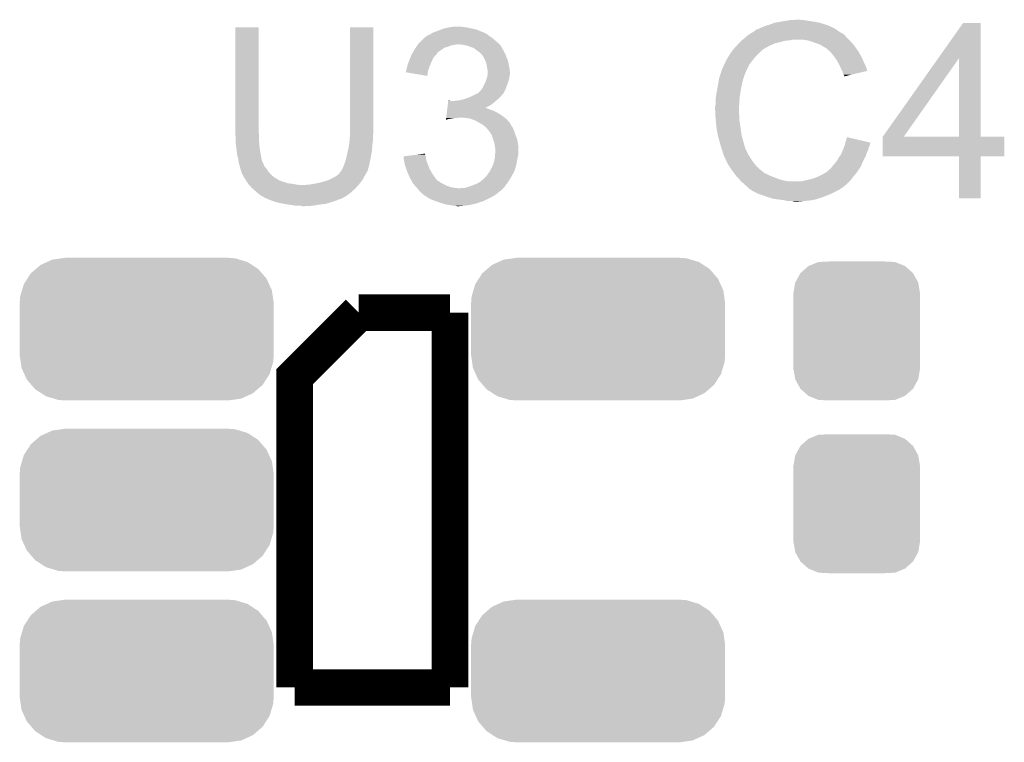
# Model space of a CAD drawing. Extents: x -1.3 to 24.2, y -3.9 to 39.2.
# Tile 8 of 37: x 9.5 to 14.9, y 6.2 to 10.2. Entities that reach past the tile are written whole.
import ezdxf

# ---------------------------------------------------------------- set-up
doc = ezdxf.new("R2010")
doc.units = 0
doc.layers.get('0').update_dxf_attribs({"linetype": 'CONTINUOUS'})
doc.layers.add('THERMO_10_CLICK_V101_GTO', color=14, linetype='CONTINUOUS')
doc.layers.add('THERMO_10_CLICK_V101_GTS', color=12, linetype='CONTINUOUS')

# ---------------------------------------------------------------- blocks, each defined once
blk = doc.blocks.new('CUSTOM_67')
for points in [[(-0.213724, 0.383108), (-0.20803, 0.383392), (0.21312, 0.383108), (0.212412, 0.383392)], [(-0.20803, 0.383392), (-0.154122, 0.38608), (0.212412, 0.383392), (0.154132, 0.38608)], [(-0.312264, 0.321732), (-0.26893, 0.360448), (0.312592, 0.321732), (0.268592, 0.360448)], [(-0.26893, 0.360448), (-0.267216, 0.361152), (0.268592, 0.360448), (0.26779, 0.361152)], [(-0.267216, 0.361152), (-0.213724, 0.383108), (0.26779, 0.361152), (0.21312, 0.383108)], [(-0.341452, 0.269636), (-0.313432, 0.320688), (0.341702, 0.269636), (0.313176, 0.320688)], [(-0.313432, 0.320688), (-0.312264, 0.321732), (0.313176, 0.320688), (0.312592, 0.321732)], [(-0.35179, 0.21082), (-0.342144, 0.268372), (0.35179, 0.21082), (0.34192, 0.268372)], [(-0.342144, 0.268372), (-0.341452, 0.269636), (0.34192, 0.268372), (0.341702, 0.269636)], [(-0.35179, 0.20955), (-0.35179, 0.21082), (0.35179, 0.20955), (0.35179, 0.21082)], [(-0.35179, -0.20955), (-0.35179, 0.20955), (0.35179, -0.20955), (0.35179, 0.20955)], [(-0.35179, -0.21082), (-0.35179, -0.20955), (0.35179, -0.21082), (0.35179, -0.20955)], [(-0.34192, -0.268358), (-0.35179, -0.21082), (0.342148, -0.268358), (0.35179, -0.21082)], [(-0.341702, -0.269636), (-0.34192, -0.268358), (0.341446, -0.269636), (0.342148, -0.268358)], [(-0.313184, -0.320676), (-0.341702, -0.269636), (0.31344, -0.320676), (0.341446, -0.269636)], [(-0.312594, -0.321732), (-0.313184, -0.320676), (0.312258, -0.321732), (0.31344, -0.320676)], [(-0.268602, -0.36044), (-0.312594, -0.321732), (0.26894, -0.36044), (0.312258, -0.321732)], [(-0.267792, -0.361154), (-0.268602, -0.36044), (0.2672, -0.361154), (0.26894, -0.36044)], [(-0.213136, -0.383104), (-0.267792, -0.361154), (0.213734, -0.383104), (0.2672, -0.361154)], [(-0.212414, -0.383394), (-0.213136, -0.383104), (0.207926, -0.383394), (0.213734, -0.383104)], [(-0.154122, -0.38608), (-0.212414, -0.383394), (0.154132, -0.38608), (0.207926, -0.383394)]]:
    blk.add_solid(points)
blk = doc.blocks.new('CUSTOM_68')
for points in [[(-0.553992, 0.373056), (-0.52524, 0.38613), (0.560116, 0.373056), (0.516388, 0.38613)], [(-0.52524, 0.38613), (-0.47393, 0.39348), (0.516388, 0.38613), (0.491802, 0.39348)], [(-0.47393, 0.39348), (-0.45466, 0.39624), (0.491802, 0.39348), (0.45466, 0.39624)], [(-0.64416, 0.31007), (-0.616066, 0.33428), (0.640814, 0.31007), (0.61995, 0.33428)], [(-0.616066, 0.33428), (-0.590146, 0.356616), (0.61995, 0.33428), (0.585486, 0.356616)], [(-0.590146, 0.356616), (-0.553992, 0.373056), (0.585486, 0.356616), (0.560116, 0.373056)], [(-0.682936, 0.250236), (-0.663476, 0.280266), (0.680152, 0.250236), (0.666496, 0.280266)], [(-0.663476, 0.280266), (-0.64416, 0.31007), (0.666496, 0.280266), (0.640814, 0.31007)], [(-0.693364, 0.21536), (-0.682936, 0.250236), (0.69601, 0.21536), (0.680152, 0.250236)], [(-0.70612, 0.14478), (-0.70336, 0.181922), (0.70612, 0.14478), (0.7008, 0.181922)], [(-0.70336, 0.181922), (-0.693364, 0.21536), (0.7008, 0.181922), (0.69601, 0.21536)], [(-0.70612, -0.14478), (-0.70612, 0.14478), (0.70612, -0.14478), (0.70612, 0.14478)], [(-0.700798, -0.181922), (-0.70612, -0.14478), (0.70336, -0.181922), (0.70612, -0.14478)], [(-0.69601, -0.21536), (-0.700798, -0.181922), (0.693362, -0.21536), (0.70336, -0.181922)], [(-0.68015, -0.250236), (-0.69601, -0.21536), (0.682936, -0.250236), (0.693362, -0.21536)], [(-0.666496, -0.280266), (-0.68015, -0.250236), (0.663474, -0.280266), (0.682936, -0.250236)], [(-0.640812, -0.31007), (-0.666496, -0.280266), (0.64416, -0.31007), (0.663474, -0.280266)], [(-0.61995, -0.33428), (-0.640812, -0.31007), (0.616064, -0.33428), (0.64416, -0.31007)], [(-0.585484, -0.356616), (-0.61995, -0.33428), (0.590146, -0.356616), (0.616064, -0.33428)], [(-0.560116, -0.373056), (-0.585484, -0.356616), (0.55399, -0.373056), (0.590146, -0.356616)], [(-0.516386, -0.38613), (-0.560116, -0.373056), (0.52524, -0.38613), (0.55399, -0.373056)], [(-0.491802, -0.39348), (-0.516386, -0.38613), (0.473928, -0.39348), (0.52524, -0.38613)], [(-0.45466, -0.39624), (-0.491802, -0.39348), (0.45466, -0.39624), (0.473928, -0.39348)]]:
    blk.add_solid(points)

msp = doc.modelspace()

# ---------------------------------------------------------------- linework, layer by layer
at = {"layer": 'THERMO_10_CLICK_V101_GTO', "const_width": 0.2032}
for points in [[(10.9982, 6.477), (10.9982, 8.2042), (11.3538, 8.5598)], [(11.3538, 8.5598), (11.8618, 8.5598)], [(11.8618, 6.477), (11.8618, 8.5598)], [(10.9982, 6.477), (11.8618, 6.477)]]:
    msp.add_lwpolyline(points, dxfattribs=at)
at = {"layer": 'THERMO_10_CLICK_V101_GTO'}
for points in [[(13.7033, 10.17778), (13.73378, 10.18286), (13.881098, 10.17778), (13.84554, 10.18286)], [(13.73378, 10.18286), (13.74902, 10.1854), (13.84554, 10.18286), (13.830302, 10.1854)], [(13.74902, 10.1854), (13.794738, 10.18794), (13.817602, 10.1854), (13.807442, 10.18794)], [(10.668, 9.560558), (10.668022, 10.144736), (10.79754, 9.560558), (10.79754, 10.144736)], [(10.668022, 10.144736), (10.668024, 10.14476), (10.79754, 10.144736), (10.668024, 10.14476)], [(11.30554, 9.58088), (11.305562, 10.144736), (11.43508, 9.58088), (11.43508, 10.144736)], [(11.305562, 10.144736), (11.305564, 10.14476), (11.43508, 10.144736), (11.305564, 10.14476)], [(11.767818, 10.11682), (11.79576, 10.12698), (12.04848, 10.11682), (12.023084, 10.12698)], [(11.79576, 10.12698), (11.815566, 10.134598), (12.023084, 10.12698), (12.004042, 10.134598)], [(11.815566, 10.134598), (11.828782, 10.13968), (12.004042, 10.134598), (11.97864, 10.13968)], [(11.828782, 10.13968), (11.85418, 10.14476), (11.97864, 10.13968), (11.955778, 10.14476)], [(11.85418, 10.14476), (11.86688, 10.1473), (11.955778, 10.14476), (11.93546, 10.1473)], [(11.86688, 10.1473), (11.887202, 10.14984), (11.93546, 10.1473), (11.920222, 10.14984)], [(13.554268, 10.12444), (13.55852, 10.126992), (14.0208, 10.12444), (14.017228, 10.126992)], [(13.55852, 10.126992), (13.558536, 10.129526), (14.017228, 10.126992), (14.013678, 10.129526)], [(13.558536, 10.129526), (13.568682, 10.1346), (14.013678, 10.129526), (14.006574, 10.1346)], [(13.568682, 10.1346), (13.576294, 10.137138), (14.006574, 10.1346), (14.003018, 10.137138)], [(13.576294, 10.137138), (13.5763, 10.13714), (14.003018, 10.137138), (14.003016, 10.13714)], [(13.5763, 10.13714), (13.58646, 10.14222), (14.003016, 10.13714), (13.992858, 10.14222)], [(13.58646, 10.14222), (13.599158, 10.1473), (13.992858, 10.14222), (13.9827, 10.1473)], [(13.599158, 10.1473), (13.611858, 10.15238), (13.9827, 10.1473), (13.97127, 10.15238)], [(13.611858, 10.15238), (13.6271, 10.15746), (13.97127, 10.15238), (13.95984, 10.15746)], [(13.6271, 10.15746), (13.644882, 10.16254), (13.95984, 10.15746), (13.943586, 10.16254)], [(13.644882, 10.16254), (13.662662, 10.17016), (13.943586, 10.16254), (13.919202, 10.17016)], [(13.662662, 10.17016), (13.7033, 10.17778), (13.919202, 10.17016), (13.881098, 10.17778)], [(14.575944, 9.974522), (14.714212, 10.170136), (14.810748, 9.974522), (14.81074, 10.170136)], [(14.714212, 10.170136), (14.71423, 10.17016), (14.81074, 10.170136), (14.71423, 10.17016)], [(11.691622, 10.060942), (11.70686, 10.07618), (12.12596, 10.060942), (12.10818, 10.07618)], [(11.70686, 10.07618), (11.717024, 10.086342), (12.10818, 10.07618), (12.095986, 10.086342)], [(11.717024, 10.086342), (11.722094, 10.08888), (12.095986, 10.086342), (12.09294, 10.08888)], [(11.722094, 10.08888), (11.722098, 10.088882), (12.09294, 10.08888), (12.092938, 10.088882)], [(11.722098, 10.088882), (11.72718, 10.09396), (12.092938, 10.088882), (12.08532, 10.09396)], [(11.72718, 10.09396), (11.734802, 10.09904), (12.08532, 10.09396), (12.0777, 10.09904)], [(11.734802, 10.09904), (11.755114, 10.109198), (12.0777, 10.09904), (12.065002, 10.109198)], [(11.755114, 10.109198), (11.755118, 10.1092), (12.065002, 10.109198), (12.064998, 10.1092)], [(11.755118, 10.1092), (11.75935, 10.11174), (12.064998, 10.1092), (12.057384, 10.11174)], [(11.75935, 10.11174), (11.763578, 10.114276), (12.057384, 10.11174), (12.054838, 10.114276)], [(11.763578, 10.114276), (11.767818, 10.11682), (12.054838, 10.114276), (12.04848, 10.11682)], [(13.48232, 10.0711), (13.48486, 10.07364), (13.72616, 10.0711), (13.751562, 10.07364)], [(13.48486, 10.07364), (13.4874, 10.07618), (13.751562, 10.07364), (13.764258, 10.07618)], [(13.4874, 10.07618), (13.505408, 10.091418), (14.07922, 10.07618), (14.063982, 10.091418)], [(13.505408, 10.091418), (13.514416, 10.09904), (14.063982, 10.091418), (14.0589, 10.09904)], [(13.514416, 10.09904), (13.520422, 10.104122), (14.0589, 10.09904), (14.053816, 10.104122)], [(13.520422, 10.104122), (13.524646, 10.106658), (14.053816, 10.104122), (14.051278, 10.106658)], [(13.524646, 10.106658), (13.528876, 10.109198), (14.051278, 10.106658), (14.046204, 10.109198)], [(13.528876, 10.109198), (13.533102, 10.111734), (14.046204, 10.109198), (14.043666, 10.111734)], [(13.533102, 10.111734), (13.533112, 10.11174), (14.043666, 10.111734), (14.041122, 10.11174)], [(13.533112, 10.11174), (13.554268, 10.12444), (14.041122, 10.11174), (14.0208, 10.12444)], [(13.858238, 10.0711), (13.827758, 10.07618), (14.0843, 10.0711), (14.07922, 10.07618)], [(11.655838, 10.007588), (11.663254, 10.0203), (11.79322, 10.007588), (11.81354, 10.0203)], [(11.663254, 10.0203), (11.666218, 10.02538), (11.81354, 10.0203), (11.82065, 10.02538)], [(11.666218, 10.02538), (11.671296, 10.032998), (11.82065, 10.02538), (11.831316, 10.032998)], [(11.671296, 10.032998), (11.674684, 10.03808), (11.831316, 10.032998), (11.851638, 10.03808)], [(11.674684, 10.03808), (11.679764, 10.045698), (11.851638, 10.03808), (11.869418, 10.045698)], [(11.679764, 10.045698), (11.681458, 10.04824), (11.869418, 10.045698), (11.8872, 10.04824)], [(11.681458, 10.04824), (11.683152, 10.05078), (11.8872, 10.04824), (11.899898, 10.05078)], [(11.683152, 10.05078), (11.686542, 10.055862), (12.136122, 10.05078), (12.13104, 10.055862)], [(11.686542, 10.055862), (11.691622, 10.060942), (12.13104, 10.055862), (12.12596, 10.060942)], [(11.935458, 10.04824), (11.910062, 10.05078), (12.138662, 10.04824), (12.136122, 10.05078)], [(11.958318, 10.04316), (11.935458, 10.04824), (12.143742, 10.04316), (12.138662, 10.04824)], [(11.958324, 10.043158), (11.958318, 10.04316), (12.143742, 10.043158), (12.143742, 10.04316)], [(11.97864, 10.03554), (11.958324, 10.043158), (12.147976, 10.03554), (12.143742, 10.043158)], [(11.99388, 10.03046), (11.97864, 10.03554), (12.150798, 10.03046), (12.147976, 10.03554)], [(12.006578, 10.020302), (11.99388, 10.03046), (12.156442, 10.020302), (12.150798, 10.03046)], [(12.00658, 10.0203), (12.006578, 10.020302), (12.156444, 10.0203), (12.156442, 10.020302)], [(12.009972, 10.017756), (12.00658, 10.0203), (12.15898, 10.017756), (12.156444, 10.0203)], [(12.01674, 10.01268), (12.009972, 10.017756), (12.160674, 10.01268), (12.15898, 10.017756)], [(13.428724, 10.012678), (13.43406, 10.0203), (13.589, 10.012678), (13.599158, 10.0203)], [(13.43406, 10.0203), (13.434062, 10.020302), (13.599158, 10.0203), (13.59916, 10.020302)], [(13.434062, 10.020302), (13.436366, 10.022838), (13.59916, 10.020302), (13.601698, 10.022838)], [(13.436366, 10.022838), (13.452532, 10.04062), (13.601698, 10.022838), (13.632182, 10.04062)], [(13.452532, 10.04062), (13.45946, 10.04824), (13.632182, 10.04062), (13.64869, 10.04824)], [(13.45946, 10.04824), (13.46708, 10.05586), (13.64869, 10.04824), (13.665198, 10.05586)], [(13.46708, 10.05586), (13.48232, 10.0711), (13.665198, 10.05586), (13.72616, 10.0711)], [(13.88618, 10.06094), (13.858238, 10.0711), (14.09446, 10.06094), (14.0843, 10.0711)], [(13.893806, 10.058398), (13.88618, 10.06094), (14.097002, 10.058398), (14.09446, 10.06094)], [(13.909038, 10.05332), (13.893806, 10.058398), (14.101066, 10.05332), (14.097002, 10.058398)], [(13.92428, 10.0457), (13.909038, 10.05332), (14.10716, 10.0457), (14.101066, 10.05332)], [(13.92936, 10.04316), (13.92428, 10.0457), (14.108976, 10.04316), (14.10716, 10.0457)], [(13.942062, 10.03554), (13.92936, 10.04316), (14.114418, 10.03554), (14.108976, 10.04316)], [(13.952216, 10.030462), (13.942062, 10.03554), (14.118046, 10.030462), (14.114418, 10.03554)], [(13.95476, 10.02792), (13.952216, 10.030462), (14.119862, 10.02792), (14.118046, 10.030462)], [(13.974764, 10.01014), (13.95476, 10.02792), (14.132562, 10.01014), (14.119862, 10.02792)], [(11.63297, 9.9568), (11.63574, 9.964418), (11.7602, 9.9568), (11.763464, 9.964418)], [(11.63574, 9.964418), (11.639972, 9.974578), (11.763464, 9.964418), (11.76782, 9.974578)], [(11.639972, 9.974578), (11.645262, 9.987278), (11.76782, 9.974578), (11.777978, 9.987278)], [(11.645262, 9.987278), (11.64844, 9.994902), (11.777978, 9.987278), (11.785602, 9.994902)], [(11.64844, 9.994902), (11.649918, 9.997438), (11.785602, 9.994902), (11.788138, 9.997438)], [(11.649918, 9.997438), (11.65436, 10.005054), (11.788138, 9.997438), (11.793216, 10.005054)], [(11.65436, 10.005054), (11.655838, 10.007588), (11.793216, 10.005054), (11.79322, 10.007588)], [(12.020554, 10.010138), (12.01674, 10.01268), (12.16152, 10.010138), (12.160674, 10.01268)], [(12.02436, 10.0076), (12.020554, 10.010138), (12.163044, 10.0076), (12.16152, 10.010138)], [(12.034516, 9.997442), (12.02436, 10.0076), (12.16914, 9.997442), (12.163044, 10.0076)], [(12.042138, 9.989818), (12.034516, 9.997442), (12.171682, 9.989818), (12.16914, 9.997442)], [(12.046492, 9.982202), (12.042138, 9.989818), (12.17422, 9.982202), (12.171682, 9.989818)], [(12.0523, 9.972042), (12.046492, 9.982202), (12.178574, 9.972042), (12.17422, 9.982202)], [(12.055568, 9.964418), (12.0523, 9.972042), (12.18184, 9.964418), (12.178574, 9.972042)], [(12.05992, 9.954262), (12.055568, 9.964418), (12.18438, 9.954262), (12.18184, 9.964418)], [(13.39596, 9.959344), (13.398504, 9.96696), (13.541308, 9.959344), (13.547232, 9.96696)], [(13.398504, 9.96696), (13.403582, 9.972044), (13.547232, 9.96696), (13.551186, 9.972044)], [(13.403582, 9.972044), (13.40866, 9.982198), (13.551186, 9.972044), (13.559084, 9.982198)], [(13.40866, 9.982198), (13.410182, 9.984738), (13.559084, 9.982198), (13.56106, 9.984738)], [(13.410182, 9.984738), (13.416278, 9.9949), (13.56106, 9.984738), (13.571222, 9.9949)], [(13.416278, 9.9949), (13.428724, 10.012678), (13.571222, 9.9949), (13.589, 10.012678)], [(13.97762, 10.0076), (13.974764, 10.01014), (14.134014, 10.0076), (14.132562, 10.01014)], [(13.989812, 9.99236), (13.97762, 10.0076), (14.14272, 9.99236), (14.134014, 10.0076)], [(13.99794, 9.9822), (13.989812, 9.99236), (14.1478, 9.9822), (14.14272, 9.99236)], [(14.005052, 9.97204), (13.99794, 9.9822), (14.15288, 9.97204), (14.1478, 9.9822)], [(14.015718, 9.956798), (14.005052, 9.97204), (14.159656, 9.956798), (14.15288, 9.97204)], [(14.267204, 9.537736), (14.575944, 9.974522), (14.384044, 9.537736), (14.691324, 9.974522)], [(14.691338, 9.5377), (14.691324, 9.974522), (14.810764, 9.5377), (14.810748, 9.974522)], [(11.61796, 9.905998), (11.617962, 9.908542), (11.73988, 9.905998), (11.740804, 9.908542)], [(11.617962, 9.908542), (11.620498, 9.91616), (11.740804, 9.908542), (11.743574, 9.91616)], [(11.620498, 9.91616), (11.624946, 9.93394), (11.743574, 9.91616), (11.75004, 9.93394)], [(11.624946, 9.93394), (11.625582, 9.93648), (11.75004, 9.93394), (11.751168, 9.93648)], [(11.625582, 9.93648), (11.63297, 9.9568), (11.751168, 9.93648), (11.7602, 9.9568)], [(12.062824, 9.9441), (12.05992, 9.954262), (12.18692, 9.9441), (12.18438, 9.954262)], [(12.065, 9.936482), (12.062824, 9.9441), (12.188444, 9.936482), (12.18692, 9.9441)], [(12.06754, 9.92124), (12.065, 9.936482), (12.191492, 9.92124), (12.188444, 9.936482)], [(12.06805, 9.9187), (12.06754, 9.92124), (12.192, 9.9187), (12.191492, 9.92124)], [(12.07008, 9.908542), (12.06805, 9.9187), (12.19313, 9.908542), (12.192, 9.9187)], [(12.07008, 9.895838), (12.07008, 9.908542), (12.19454, 9.895838), (12.19313, 9.908542)], [(13.362092, 9.878056), (13.372252, 9.90854), (13.49756, 9.878056), (13.51026, 9.90854)], [(13.372252, 9.90854), (13.3731, 9.91108), (13.51026, 9.90854), (13.51153, 9.91108)], [(13.3731, 9.91108), (13.386246, 9.939018), (13.51153, 9.91108), (13.5255, 9.939018)], [(13.386246, 9.939018), (13.39342, 9.954264), (13.5255, 9.939018), (13.537358, 9.954264)], [(13.39342, 9.954264), (13.393426, 9.956806), (13.537358, 9.954264), (13.539334, 9.956806)], [(13.393426, 9.956806), (13.39596, 9.959344), (13.539334, 9.956806), (13.541308, 9.959344)], [(14.019528, 9.94918), (14.015718, 9.956798), (14.16304, 9.94918), (14.159656, 9.956798)], [(14.02842, 9.9314), (14.019528, 9.94918), (14.171932, 9.9314), (14.16304, 9.94918)], [(14.02955, 9.928858), (14.02842, 9.9314), (14.173202, 9.928858), (14.171932, 9.9314)], [(14.03858, 9.90854), (14.02955, 9.928858), (14.179276, 9.90854), (14.173202, 9.928858)], [(14.041124, 9.903454), (14.03858, 9.90854), (14.180794, 9.903454), (14.179276, 9.90854)], [(11.61542, 9.89586), (11.615422, 9.898384), (11.738182, 9.89586), (11.738604, 9.898384)], [(11.734776, 9.875524), (11.61542, 9.89586), (11.734776, 9.875524), (11.738182, 9.89586)], [(11.615422, 9.898384), (11.61796, 9.903464), (11.738604, 9.898384), (11.739454, 9.903464)], [(11.61796, 9.903464), (11.61796, 9.905998), (11.739454, 9.903464), (11.73988, 9.905998)], [(12.05992, 9.845042), (12.064152, 9.857738), (12.185832, 9.845042), (12.18946, 9.857738)], [(12.064152, 9.857738), (12.06754, 9.8679), (12.18946, 9.857738), (12.191152, 9.8679)], [(12.06754, 9.8679), (12.068386, 9.87298), (12.191152, 9.8679), (12.192, 9.87298)], [(12.068386, 9.87298), (12.070078, 9.883138), (12.192, 9.87298), (12.19454, 9.883138)], [(12.070078, 9.883138), (12.07008, 9.883142), (12.19454, 9.883138), (12.19454, 9.883142)], [(12.07008, 9.883142), (12.07008, 9.895838), (12.19454, 9.883142), (12.19454, 9.895838)], [(13.35405, 9.8425), (13.357436, 9.862818), (13.4874, 9.8425), (13.492478, 9.862818)], [(13.357436, 9.862818), (13.357862, 9.865362), (13.492478, 9.862818), (13.49375, 9.865362)], [(13.357862, 9.865362), (13.358706, 9.867896), (13.49375, 9.865362), (13.495018, 9.867896)], [(13.358706, 9.867896), (13.360398, 9.872976), (13.495018, 9.867896), (13.49502, 9.872976)], [(13.360398, 9.872976), (13.361244, 9.875514), (13.49502, 9.872976), (13.497554, 9.875514)], [(13.361244, 9.875514), (13.362092, 9.878056), (13.497554, 9.875514), (13.49756, 9.878056)], [(14.04366, 9.89838), (14.041124, 9.903454), (14.15963, 9.89838), (14.180794, 9.903454)], [(14.04874, 9.883144), (14.04366, 9.89838), (14.096086, 9.883144), (14.15963, 9.89838)], [(14.053814, 9.878066), (14.04874, 9.883144), (14.074906, 9.878066), (14.096086, 9.883144)], [(14.05382, 9.87301), (14.053814, 9.878066), (14.05382, 9.87301), (14.074906, 9.878066)], [(12.029442, 9.791702), (12.035536, 9.79932), (12.165328, 9.791702), (12.16914, 9.79932)], [(12.035536, 9.79932), (12.039602, 9.804402), (12.16914, 9.79932), (12.171044, 9.804402)], [(12.039602, 9.804402), (12.057378, 9.83996), (12.171044, 9.804402), (12.18438, 9.83996)], [(12.057378, 9.83996), (12.05992, 9.845042), (12.18438, 9.83996), (12.185832, 9.845042)], [(13.345, 9.7917), (13.35024, 9.81964), (13.47724, 9.7917), (13.48232, 9.81964)], [(13.35024, 9.81964), (13.35405, 9.8425), (13.48232, 9.81964), (13.4874, 9.8425)], [(11.91768, 9.7409), (11.937998, 9.74598), (12.121388, 9.7409), (12.127484, 9.74598)], [(11.937998, 9.74598), (11.953238, 9.75106), (12.127484, 9.74598), (12.13358, 9.75106)], [(11.953238, 9.75106), (11.960858, 9.7536), (12.13358, 9.75106), (12.136118, 9.7536)], [(11.960858, 9.7536), (11.978004, 9.76122), (12.136118, 9.7536), (12.143738, 9.76122)], [(11.978004, 9.76122), (11.98372, 9.76376), (12.143738, 9.76122), (12.145642, 9.76376)], [(11.98372, 9.76376), (11.998958, 9.771378), (12.145642, 9.76376), (12.15136, 9.771378)], [(11.998958, 9.771378), (12.009124, 9.77646), (12.15136, 9.771378), (12.156438, 9.77646)], [(12.009124, 9.77646), (12.011666, 9.776464), (12.156438, 9.77646), (12.15644, 9.776464)], [(12.011666, 9.776464), (12.015472, 9.779002), (12.15644, 9.776464), (12.158978, 9.779002)], [(12.015472, 9.779002), (12.019282, 9.781542), (12.158978, 9.779002), (12.160248, 9.781542)], [(12.019282, 9.781542), (12.029442, 9.791702), (12.160248, 9.781542), (12.165328, 9.791702)], [(13.33754, 9.74344), (13.34008, 9.761222), (13.470888, 9.74344), (13.47216, 9.761222)], [(13.33754, 9.715502), (13.33754, 9.74344), (13.468894, 9.715502), (13.470888, 9.74344)], [(13.34008, 9.761222), (13.34262, 9.779), (13.47216, 9.761222), (13.475122, 9.779)], [(13.34262, 9.779), (13.345, 9.7917), (13.475122, 9.779), (13.47724, 9.7917)], [(11.845602, 9.68756), (11.846208, 9.69264), (12.08786, 9.68756), (12.072622, 9.69264)], [(11.846208, 9.69264), (11.846814, 9.697718), (12.072622, 9.69264), (12.062464, 9.697718)], [(11.846814, 9.69772), (11.84833, 9.71042), (12.05748, 9.69772), (12.082778, 9.71042)], [(11.846814, 9.697718), (11.846814, 9.69772), (12.062464, 9.697718), (12.05748, 9.69772)], [(11.84833, 9.71042), (11.849844, 9.72312), (12.082778, 9.71042), (12.100562, 9.72312)], [(11.849844, 9.72312), (11.851358, 9.73582), (12.100562, 9.72312), (12.115376, 9.73582)], [(11.851358, 9.73582), (11.85166, 9.738358), (11.864344, 9.73582), (11.859264, 9.738358)], [(11.85166, 9.738358), (11.851662, 9.73836), (11.859264, 9.738358), (11.851662, 9.73836)], [(11.88212, 9.73582), (11.8999, 9.73836), (12.115376, 9.73582), (12.11834, 9.73836)], [(11.8999, 9.73836), (11.91768, 9.7409), (12.11834, 9.73836), (12.121388, 9.7409)], [(13.335, 9.705342), (13.33754, 9.715502), (13.468168, 9.705342), (13.468894, 9.715502)], [(13.335, 9.690102), (13.335, 9.705342), (13.46708, 9.690102), (13.468168, 9.705342)], [(13.335, 9.6901), (13.335, 9.690102), (13.467082, 9.6901), (13.46708, 9.690102)], [(13.336144, 9.667238), (13.335, 9.6901), (13.467082, 9.667238), (13.467082, 9.6901)], [(11.838944, 9.631714), (11.839544, 9.63676), (11.838944, 9.631714), (11.856718, 9.63676)], [(11.839544, 9.63676), (11.839848, 9.6393), (11.856718, 9.63676), (11.8745, 9.6393)], [(11.839848, 9.6393), (11.84015, 9.64184), (11.8745, 9.6393), (11.887198, 9.64184)], [(11.84015, 9.64184), (11.840454, 9.64438), (11.899898, 9.64184), (11.910058, 9.64438)], [(11.840454, 9.64438), (11.841666, 9.65454), (12.164424, 9.64438), (12.15136, 9.65454)], [(11.841666, 9.65454), (11.84318, 9.66724), (12.15136, 9.65454), (12.13104, 9.66724)], [(11.84318, 9.66724), (11.844694, 9.67994), (12.13104, 9.66724), (12.108182, 9.67994)], [(11.844694, 9.67994), (11.845602, 9.68756), (12.108182, 9.67994), (12.08786, 9.68756)], [(11.95324, 9.64184), (11.922762, 9.64438), (12.16769, 9.64184), (12.164424, 9.64438)], [(11.978638, 9.63676), (11.95324, 9.64184), (12.17422, 9.63676), (12.16769, 9.64184)], [(12.00404, 9.6266), (11.978638, 9.63676), (12.18325, 9.6266), (12.17422, 9.63676)], [(13.336526, 9.659616), (13.336144, 9.667238), (13.46962, 9.659616), (13.467082, 9.667238)], [(13.33754, 9.6393), (13.336526, 9.659616), (13.46962, 9.6393), (13.46962, 9.659616)], [(13.338304, 9.631678), (13.33754, 9.6393), (13.46962, 9.631678), (13.46962, 9.6393)], [(11.30554, 9.558018), (11.30554, 9.58088), (11.43508, 9.558018), (11.43508, 9.58088)], [(12.021822, 9.61644), (12.00404, 9.6266), (12.19228, 9.61644), (12.18325, 9.6266)], [(12.02691, 9.613896), (12.021822, 9.61644), (12.19454, 9.613896), (12.19228, 9.61644)], [(12.031994, 9.611354), (12.02691, 9.613896), (12.194544, 9.611354), (12.19454, 9.613896)], [(12.037058, 9.608822), (12.031994, 9.611354), (12.196234, 9.608822), (12.194544, 9.611354)], [(12.04976, 9.59866), (12.037058, 9.608822), (12.203008, 9.59866), (12.196234, 9.608822)], [(12.05738, 9.59358), (12.04976, 9.59866), (12.206396, 9.59358), (12.203008, 9.59866)], [(12.059922, 9.59104), (12.05738, 9.59358), (12.208088, 9.59104), (12.206396, 9.59358)], [(12.062144, 9.588502), (12.059922, 9.59104), (12.20978, 9.588502), (12.208088, 9.59104)], [(12.0777, 9.570722), (12.062144, 9.588502), (12.2174, 9.570722), (12.20978, 9.588502)], [(13.339826, 9.61644), (13.338304, 9.631678), (13.47216, 9.61644), (13.46962, 9.631678)], [(13.34262, 9.588498), (13.339826, 9.61644), (13.47646, 9.588498), (13.47216, 9.61644)], [(13.343518, 9.58342), (13.34262, 9.588498), (13.47724, 9.58342), (13.47646, 9.588498)], [(13.35024, 9.54532), (13.343518, 9.58342), (13.48232, 9.54532), (13.47724, 9.58342)], [(10.668, 9.552938), (10.668, 9.560558), (10.799446, 9.552938), (10.79754, 9.560558)], [(10.668232, 9.550398), (10.668, 9.552938), (10.80008, 9.550398), (10.799446, 9.552938)], [(10.67054, 9.525), (10.668232, 9.550398), (10.80008, 9.525), (10.80008, 9.550398)], [(10.67054, 9.50976), (10.67054, 9.525), (10.80008, 9.50976), (10.80008, 9.525)], [(11.303, 9.51738), (11.305328, 9.545318), (11.43254, 9.51738), (11.43254, 9.545318)], [(11.305328, 9.545318), (11.30554, 9.547858), (11.43254, 9.545318), (11.433048, 9.547858)], [(11.30554, 9.547858), (11.30554, 9.558018), (11.433048, 9.547858), (11.43508, 9.558018)], [(12.077702, 9.57072), (12.0777, 9.570722), (12.2174, 9.57072), (12.2174, 9.570722)], [(12.092938, 9.547864), (12.077702, 9.57072), (12.22502, 9.547864), (12.2174, 9.57072)], [(12.09294, 9.54786), (12.092938, 9.547864), (12.22502, 9.54786), (12.22502, 9.547864)], [(12.101408, 9.522458), (12.09294, 9.54786), (12.23518, 9.522458), (12.22502, 9.54786)], [(13.350242, 9.545318), (13.35024, 9.54532), (13.48232, 9.545318), (13.48232, 9.54532)], [(13.35532, 9.525), (13.350242, 9.545318), (13.488126, 9.525), (13.48232, 9.545318)], [(13.359676, 9.50976), (13.35532, 9.525), (13.49248, 9.50976), (13.488126, 9.525)], [(14.06144, 9.512298), (14.069082, 9.535156), (14.166162, 9.512298), (14.069082, 9.535156)], [(14.26718, 9.428504), (14.267182, 9.537676), (14.942796, 9.428504), (14.94282, 9.537676)], [(14.267182, 9.5377), (14.267184, 9.537706), (14.691338, 9.5377), (14.640124, 9.537706)], [(14.267182, 9.537676), (14.267182, 9.5377), (14.94282, 9.537676), (14.810764, 9.5377)], [(14.267184, 9.537706), (14.267204, 9.537736), (14.640124, 9.537706), (14.384044, 9.537736)], [(10.67054, 9.499602), (10.67054, 9.50976), (10.800928, 9.499602), (10.80008, 9.50976)], [(10.672798, 9.47928), (10.67054, 9.499602), (10.80262, 9.47928), (10.800928, 9.499602)], [(10.67308, 9.47674), (10.672798, 9.47928), (10.803044, 9.47674), (10.80262, 9.47928)], [(10.67816, 9.436102), (10.67308, 9.47674), (10.809818, 9.436102), (10.803044, 9.47674)], [(11.29538, 9.46658), (11.30046, 9.491978), (11.427968, 9.46658), (11.42966, 9.491978)], [(11.30046, 9.491978), (11.300968, 9.497062), (11.42966, 9.491978), (11.43, 9.497062)], [(11.300968, 9.497062), (11.30249, 9.512298), (11.43, 9.497062), (11.43254, 9.512298)], [(11.30249, 9.512298), (11.303, 9.51738), (11.43254, 9.512298), (11.43254, 9.51738)], [(12.108178, 9.502142), (12.101408, 9.522458), (12.238566, 9.502142), (12.23518, 9.522458)], [(12.109632, 9.491978), (12.108178, 9.502142), (12.24026, 9.491978), (12.238566, 9.502142)], [(12.11072, 9.48436), (12.109632, 9.491978), (12.24026, 9.48436), (12.24026, 9.491978)], [(12.11326, 9.469122), (12.11072, 9.48436), (12.24026, 9.469122), (12.24026, 9.48436)], [(13.36548, 9.48944), (13.359676, 9.50976), (13.497902, 9.48944), (13.49248, 9.50976)], [(13.371408, 9.47166), (13.36548, 9.48944), (13.502644, 9.47166), (13.497902, 9.48944)], [(13.372256, 9.469116), (13.371408, 9.47166), (13.505182, 9.469116), (13.502644, 9.47166)], [(14.045472, 9.464038), (14.04874, 9.47166), (14.185898, 9.464038), (14.187422, 9.47166)], [(14.04874, 9.47166), (14.050644, 9.476738), (14.187422, 9.47166), (14.18844, 9.476738)], [(14.050644, 9.476738), (14.054452, 9.486898), (14.18844, 9.476738), (14.19352, 9.486898)], [(14.054452, 9.486898), (14.05636, 9.491982), (14.19352, 9.486898), (14.194788, 9.491982)], [(14.05636, 9.491982), (14.057628, 9.497058), (14.194788, 9.491982), (14.196058, 9.497058)], [(14.057628, 9.497058), (14.058898, 9.502136), (14.196058, 9.497058), (14.198598, 9.502136)], [(14.058898, 9.502136), (14.05953, 9.50466), (14.198598, 9.502136), (14.1986, 9.50466)], [(14.05953, 9.50466), (14.06144, 9.512298), (14.1986, 9.50466), (14.166162, 9.512298)], [(10.68324, 9.418322), (10.67816, 9.436102), (10.81278, 9.418322), (10.809818, 9.436102)], [(10.683242, 9.41832), (10.68324, 9.418322), (10.81278, 9.41832), (10.81278, 9.418322)], [(10.685056, 9.405618), (10.683242, 9.41832), (10.815322, 9.405618), (10.81278, 9.41832)], [(11.28014, 9.40308), (11.284494, 9.41832), (11.416792, 9.40308), (11.41984, 9.41832)], [(11.284494, 9.41832), (11.28522, 9.420858), (11.41984, 9.41832), (11.420314, 9.420858)], [(11.28522, 9.420858), (11.293686, 9.458958), (11.420314, 9.420858), (11.42746, 9.458958)], [(11.293686, 9.458958), (11.29538, 9.46658), (11.42746, 9.458958), (11.427968, 9.46658)], [(11.60274, 9.428478), (11.642588, 9.433558), (11.726334, 9.428478), (11.724642, 9.433558)], [(11.603022, 9.425936), (11.60274, 9.428478), (11.72718, 9.425936), (11.726334, 9.428478)], [(11.603862, 9.418318), (11.603022, 9.425936), (11.72718, 9.418318), (11.72718, 9.425936)], [(11.60498, 9.408162), (11.603862, 9.418318), (11.72972, 9.408162), (11.72718, 9.418318)], [(11.642588, 9.433558), (11.682422, 9.438636), (11.724642, 9.433558), (11.72464, 9.438636)], [(11.682422, 9.438636), (11.702332, 9.441174), (11.72464, 9.438636), (11.722106, 9.441174)], [(11.702332, 9.441174), (11.7221, 9.443694), (11.722106, 9.441174), (11.7221, 9.443694)], [(12.1061, 9.398), (12.11072, 9.423398), (12.23264, 9.398), (12.237718, 9.423398)], [(12.11072, 9.423398), (12.111778, 9.436098), (12.237718, 9.423398), (12.24026, 9.436098)], [(12.111778, 9.436098), (12.11326, 9.453878), (12.24026, 9.436098), (12.24026, 9.453878)], [(12.11326, 9.453878), (12.11326, 9.469122), (12.24026, 9.453878), (12.24026, 9.469122)], [(13.373948, 9.464038), (13.372256, 9.469116), (13.50772, 9.464038), (13.505182, 9.469116)], [(13.37564, 9.458958), (13.373948, 9.464038), (13.509414, 9.458958), (13.50772, 9.464038)], [(13.376276, 9.45642), (13.37564, 9.458958), (13.51026, 9.45642), (13.509414, 9.458958)], [(13.378182, 9.4488), (13.376276, 9.45642), (13.514072, 9.4488), (13.51026, 9.45642)], [(13.380722, 9.441182), (13.378182, 9.4488), (13.51788, 9.441182), (13.514072, 9.4488)], [(13.38326, 9.433562), (13.380722, 9.441182), (13.522644, 9.433562), (13.51788, 9.441182)], [(13.3858, 9.42848), (13.38326, 9.433562), (13.525818, 9.42848), (13.522644, 9.433562)], [(13.389386, 9.42086), (13.3858, 9.42848), (13.53058, 9.42086), (13.525818, 9.42848)], [(13.400144, 9.398), (13.389386, 9.42086), (13.54582, 9.398), (13.53058, 9.42086)], [(14.01826, 9.41324), (14.02334, 9.423398), (14.16304, 9.41324), (14.168844, 9.423398)], [(14.02334, 9.423398), (14.029434, 9.431018), (14.168844, 9.423398), (14.1732, 9.431018)], [(14.029434, 9.431018), (14.0335, 9.436102), (14.1732, 9.431018), (14.17465, 9.436102)], [(14.0335, 9.436102), (14.03894, 9.448798), (14.17465, 9.436102), (14.178278, 9.448798)], [(14.03894, 9.448798), (14.045472, 9.464038), (14.178278, 9.448798), (14.185898, 9.464038)], [(14.691336, 9.42848), (14.26718, 9.428504), (14.942796, 9.42848), (14.942796, 9.428504)], [(14.691338, 9.428456), (14.691336, 9.42848), (14.81074, 9.428456), (14.942796, 9.42848)], [(14.69136, 9.194824), (14.691338, 9.428456), (14.810716, 9.194824), (14.81074, 9.428456)], [(10.68578, 9.40054), (10.685056, 9.405618), (10.817356, 9.40054), (10.815322, 9.405618)], [(10.68705, 9.392922), (10.68578, 9.40054), (10.820404, 9.392922), (10.817356, 9.40054)], [(10.687476, 9.390376), (10.68705, 9.392922), (10.82294, 9.390376), (10.820404, 9.392922)], [(10.68832, 9.385302), (10.687476, 9.390376), (10.824634, 9.385302), (10.82294, 9.390376)], [(10.689338, 9.38276), (10.68832, 9.385302), (10.82548, 9.38276), (10.824634, 9.385302)], [(10.693398, 9.372602), (10.689338, 9.38276), (10.83056, 9.372602), (10.82548, 9.38276)], [(10.69594, 9.359902), (10.693398, 9.372602), (10.84072, 9.359902), (10.83056, 9.372602)], [(11.259822, 9.354822), (11.2649, 9.362438), (11.40496, 9.354822), (11.407136, 9.362438)], [(11.2649, 9.362438), (11.272012, 9.38022), (11.407136, 9.362438), (11.41222, 9.38022)], [(11.272012, 9.38022), (11.27506, 9.387838), (11.41222, 9.38022), (11.413742, 9.387838)], [(11.27506, 9.387838), (11.28014, 9.40308), (11.413742, 9.387838), (11.416792, 9.40308)], [(11.60526, 9.405622), (11.60498, 9.408162), (11.730568, 9.405622), (11.72972, 9.408162)], [(11.609776, 9.3853), (11.60526, 9.405622), (11.73734, 9.3853), (11.730568, 9.405622)], [(11.61034, 9.382762), (11.609776, 9.3853), (11.738356, 9.382762), (11.73734, 9.3853)], [(11.617962, 9.359898), (11.61034, 9.382762), (11.7475, 9.359898), (11.738356, 9.382762)], [(12.08532, 9.349742), (12.09548, 9.37006), (12.220666, 9.349742), (12.226472, 9.37006)], [(12.09548, 9.37006), (12.100558, 9.382758), (12.226472, 9.37006), (12.2301, 9.382758)], [(12.100558, 9.382758), (12.10564, 9.395462), (12.2301, 9.382758), (12.232216, 9.395462)], [(12.10564, 9.395462), (12.1061, 9.398), (12.232216, 9.395462), (12.23264, 9.398)], [(13.40612, 9.385298), (13.400144, 9.398), (13.555982, 9.385298), (13.54582, 9.398)], [(13.414586, 9.3726), (13.40612, 9.385298), (13.56614, 9.3726), (13.555982, 9.385298)], [(13.428132, 9.352282), (13.414586, 9.3726), (13.588998, 9.352282), (13.56614, 9.3726)], [(13.977618, 9.359904), (13.9827, 9.36752), (14.136794, 9.359904), (14.141872, 9.36752)], [(13.9827, 9.36752), (13.986508, 9.372598), (14.141872, 9.36752), (14.145258, 9.372598)], [(13.986508, 9.372598), (13.990322, 9.37768), (14.145258, 9.372598), (14.14748, 9.37768)], [(13.990322, 9.37768), (13.99794, 9.385302), (14.14748, 9.37768), (14.150816, 9.385302)], [(13.99794, 9.385302), (14.00556, 9.39546), (14.150816, 9.385302), (14.15526, 9.39546)], [(14.00556, 9.39546), (14.015722, 9.408162), (14.15526, 9.39546), (14.160818, 9.408162)], [(14.015722, 9.408162), (14.01826, 9.41324), (14.160818, 9.408162), (14.16304, 9.41324)], [(10.695942, 9.3599), (10.69594, 9.359902), (10.84072, 9.3599), (10.84072, 9.359902)], [(10.70102, 9.344662), (10.695942, 9.3599), (10.85088, 9.344662), (10.84072, 9.3599)], [(10.701022, 9.34466), (10.70102, 9.344662), (10.85088, 9.34466), (10.85088, 9.344662)], [(10.703558, 9.339584), (10.701022, 9.34466), (10.85511, 9.339584), (10.85088, 9.34466)], [(10.70356, 9.334502), (10.703558, 9.339584), (10.859344, 9.334502), (10.85511, 9.339584)], [(10.706526, 9.329418), (10.70356, 9.334502), (10.86358, 9.329418), (10.859344, 9.334502)], [(10.715414, 9.31418), (10.706526, 9.329418), (10.881362, 9.31418), (10.86358, 9.329418)], [(10.72134, 9.30402), (10.715414, 9.31418), (10.897618, 9.30402), (10.881362, 9.31418)], [(11.186162, 9.296402), (11.216642, 9.311642), (11.374118, 9.296402), (11.38174, 9.311642)], [(11.216642, 9.311642), (11.224256, 9.316718), (11.38174, 9.311642), (11.38428, 9.316718)], [(11.224256, 9.316718), (11.23188, 9.3218), (11.38428, 9.316718), (11.387666, 9.3218)], [(11.23188, 9.3218), (11.244576, 9.331958), (11.387666, 9.3218), (11.394438, 9.331958)], [(11.244576, 9.331958), (11.24458, 9.33196), (11.394438, 9.331958), (11.394438, 9.33196)], [(11.24458, 9.33196), (11.247122, 9.334504), (11.394438, 9.33196), (11.39571, 9.334504)], [(11.247122, 9.334504), (11.249662, 9.339578), (11.39571, 9.334504), (11.398248, 9.339578)], [(11.249662, 9.339578), (11.252196, 9.342116), (11.398248, 9.339578), (11.399518, 9.342116)], [(11.252196, 9.342116), (11.254738, 9.34466), (11.399518, 9.342116), (11.402056, 9.34466)], [(11.254738, 9.34466), (11.254742, 9.344664), (11.402056, 9.34466), (11.402056, 9.344664)], [(11.254742, 9.344664), (11.259822, 9.354822), (11.402056, 9.344664), (11.40496, 9.354822)], [(11.62304, 9.34466), (11.617962, 9.359898), (11.755968, 9.34466), (11.7475, 9.359898)], [(11.626306, 9.33704), (11.62304, 9.34466), (11.7602, 9.33704), (11.755968, 9.34466)], [(11.636104, 9.31418), (11.626306, 9.33704), (11.77544, 9.31418), (11.7602, 9.33704)], [(11.63828, 9.309102), (11.636104, 9.31418), (11.779252, 9.309102), (11.77544, 9.31418)], [(11.6459, 9.296398), (11.63828, 9.309102), (11.788786, 9.296398), (11.779252, 9.309102)], [(12.037694, 9.293862), (12.05484, 9.3091), (12.18946, 9.293862), (12.198982, 9.3091)], [(12.05484, 9.3091), (12.059922, 9.314182), (12.198982, 9.3091), (12.20216, 9.314182)], [(12.059922, 9.314182), (12.065002, 9.319262), (12.20216, 9.314182), (12.2047, 9.319262)], [(12.065002, 9.319262), (12.071094, 9.32942), (12.2047, 9.319262), (12.20978, 9.32942)], [(12.071094, 9.32942), (12.072618, 9.33196), (12.20978, 9.32942), (12.21123, 9.33196)], [(12.072618, 9.33196), (12.083502, 9.347198), (12.21123, 9.33196), (12.21994, 9.347198)], [(12.083502, 9.347198), (12.08532, 9.349742), (12.21994, 9.347198), (12.220666, 9.349742)], [(13.43152, 9.3472), (13.428132, 9.352282), (13.595352, 9.3472), (13.588998, 9.352282)], [(13.443244, 9.33196), (13.43152, 9.3472), (13.614404, 9.33196), (13.595352, 9.3472)], [(13.443246, 9.331958), (13.443244, 9.33196), (13.619484, 9.331958), (13.614404, 9.33196)], [(13.447154, 9.326878), (13.443246, 9.331958), (13.629642, 9.326878), (13.619484, 9.331958)], [(13.45106, 9.3218), (13.447154, 9.326878), (13.637258, 9.3218), (13.629642, 9.326878)], [(13.453014, 9.31926), (13.45106, 9.3218), (13.64488, 9.31926), (13.637258, 9.3218)], [(13.45692, 9.314182), (13.453014, 9.31926), (13.658422, 9.314182), (13.64488, 9.31926)], [(13.459462, 9.31164), (13.45692, 9.314182), (13.6652, 9.31164), (13.658422, 9.314182)], [(13.46962, 9.30148), (13.459462, 9.31164), (13.690596, 9.30148), (13.6652, 9.31164)], [(13.87602, 9.304022), (13.90396, 9.31418), (14.094458, 9.304022), (14.102078, 9.31418)], [(13.90396, 9.31418), (13.903962, 9.314182), (14.102078, 9.31418), (14.10208, 9.314182)], [(13.903962, 9.314182), (13.934438, 9.32942), (14.10208, 9.314182), (14.115414, 9.32942)], [(13.934438, 9.32942), (13.943322, 9.334498), (14.115414, 9.32942), (14.11986, 9.334498)], [(13.943322, 9.334498), (13.952216, 9.33958), (14.11986, 9.334498), (14.123246, 9.33958)], [(13.952216, 9.33958), (13.96492, 9.34974), (14.123246, 9.33958), (14.13002, 9.34974)], [(13.96492, 9.34974), (13.972544, 9.357362), (14.13002, 9.34974), (14.1351, 9.357362)], [(13.972544, 9.357362), (13.977618, 9.359904), (14.1351, 9.357362), (14.136794, 9.359904)], [(10.722958, 9.30148), (10.72134, 9.30402), (10.901682, 9.30148), (10.897618, 9.30402)], [(10.722962, 9.301474), (10.722958, 9.30148), (10.904226, 9.301474), (10.901682, 9.30148)], [(10.72619, 9.2964), (10.722962, 9.301474), (10.909304, 9.2964), (10.904226, 9.301474)], [(10.729424, 9.291318), (10.72619, 9.2964), (10.922, 9.291318), (10.909304, 9.2964)], [(10.732656, 9.28624), (10.729424, 9.291318), (10.93978, 9.28624), (10.922, 9.291318)], [(10.737506, 9.27862), (10.732656, 9.28624), (10.960102, 9.27862), (10.93978, 9.28624)], [(10.73912, 9.276082), (10.737506, 9.27862), (10.985482, 9.276082), (10.960102, 9.27862)], [(10.739122, 9.27608), (10.73912, 9.276082), (10.9855, 9.27608), (10.985482, 9.276082)], [(10.743638, 9.271), (10.739122, 9.27608), (11.0109, 9.271), (10.9855, 9.27608)], [(10.745896, 9.26846), (10.743638, 9.271), (11.041378, 9.26846), (11.0109, 9.271)], [(10.75944, 9.25322), (10.745896, 9.26846), (11.338276, 9.25322), (11.351824, 9.26846)], [(10.762344, 9.25068), (10.75944, 9.25322), (11.33602, 9.25068), (11.338276, 9.25322)], [(10.788466, 9.227822), (10.762344, 9.25068), (11.310622, 9.227822), (11.33602, 9.25068)], [(11.041378, 9.26846), (11.056622, 9.268462), (11.351824, 9.26846), (11.351826, 9.268462)], [(11.056622, 9.268462), (11.064244, 9.271), (11.351826, 9.268462), (11.354082, 9.271)], [(11.076942, 9.271), (11.08964, 9.27354), (11.354082, 9.271), (11.35634, 9.27354)], [(11.08964, 9.27354), (11.12012, 9.27862), (11.35634, 9.27354), (11.36029, 9.27862)], [(11.12012, 9.27862), (11.153138, 9.28624), (11.36029, 9.27862), (11.366214, 9.28624)], [(11.153138, 9.28624), (11.18616, 9.2964), (11.366214, 9.28624), (11.374116, 9.2964)], [(11.18616, 9.2964), (11.186162, 9.296402), (11.374116, 9.2964), (11.374118, 9.296402)], [(11.64717, 9.29386), (11.6459, 9.296398), (11.79069, 9.29386), (11.788786, 9.296398)], [(11.647172, 9.293856), (11.64717, 9.29386), (11.793226, 9.293856), (11.79069, 9.29386)], [(11.64971, 9.28878), (11.647172, 9.293856), (11.80084, 9.28878), (11.793226, 9.293856)], [(11.653518, 9.281162), (11.64971, 9.28878), (11.811, 9.281162), (11.80084, 9.28878)], [(11.65352, 9.28116), (11.653518, 9.281162), (11.811002, 9.28116), (11.811, 9.281162)], [(11.663678, 9.268462), (11.65352, 9.28116), (11.836398, 9.268462), (11.811002, 9.28116)], [(11.66622, 9.26592), (11.663678, 9.268462), (11.841482, 9.26592), (11.836398, 9.268462)], [(11.671298, 9.26084), (11.66622, 9.26592), (11.856722, 9.26084), (11.841482, 9.26592)], [(11.673204, 9.2583), (11.671298, 9.26084), (11.864342, 9.2583), (11.856722, 9.26084)], [(11.677016, 9.25322), (11.673204, 9.2583), (11.887202, 9.25322), (11.864342, 9.2583)], [(11.67892, 9.250682), (11.677016, 9.25322), (11.91258, 9.250682), (11.887202, 9.25322)], [(11.678922, 9.25068), (11.67892, 9.250682), (11.912598, 9.25068), (11.91258, 9.250682)], [(11.686538, 9.243058), (11.678922, 9.25068), (12.148818, 9.243058), (12.15644, 9.25068)], [(11.912598, 9.25068), (11.920222, 9.250682), (12.15644, 9.25068), (12.156442, 9.250682)], [(11.920222, 9.250682), (11.927844, 9.25322), (12.156442, 9.250682), (12.15898, 9.25322)], [(11.943084, 9.25322), (11.960852, 9.258298), (12.15898, 9.25322), (12.164058, 9.258298)], [(11.960852, 9.258298), (11.96086, 9.2583), (12.164058, 9.258298), (12.164058, 9.2583)], [(11.96086, 9.2583), (11.98372, 9.26592), (12.164058, 9.2583), (12.169502, 9.26592)], [(11.98372, 9.26592), (12.009122, 9.27608), (12.169502, 9.26592), (12.176758, 9.27608)], [(12.009122, 9.27608), (12.031978, 9.288782), (12.176758, 9.27608), (12.18583, 9.288782)], [(12.031978, 9.288782), (12.037694, 9.293862), (12.18583, 9.288782), (12.18946, 9.293862)], [(13.469622, 9.301478), (13.46962, 9.30148), (13.6906, 9.301478), (13.690596, 9.30148)], [(13.475716, 9.29386), (13.469622, 9.301478), (13.71854, 9.29386), (13.6906, 9.301478)], [(13.479778, 9.288782), (13.475716, 9.29386), (13.74901, 9.288782), (13.71854, 9.29386)], [(13.479782, 9.28878), (13.479778, 9.288782), (13.749022, 9.28878), (13.74901, 9.288782)], [(13.492478, 9.278622), (13.479782, 9.28878), (14.0716, 9.278622), (14.081758, 9.28878)], [(13.492482, 9.27862), (13.492478, 9.278622), (14.0716, 9.27862), (14.0716, 9.278622)], [(13.50264, 9.268462), (13.492482, 9.27862), (14.059988, 9.268462), (14.0716, 9.27862)], [(13.512798, 9.26084), (13.50264, 9.268462), (14.051276, 9.26084), (14.059988, 9.268462)], [(13.512816, 9.260824), (13.512798, 9.26084), (14.048734, 9.260824), (14.051276, 9.26084)], [(13.517878, 9.255762), (13.512816, 9.260824), (14.046192, 9.255762), (14.048734, 9.260824)], [(13.520424, 9.253216), (13.517878, 9.255762), (14.03858, 9.253216), (14.046192, 9.255762)], [(13.525498, 9.248142), (13.520424, 9.253216), (14.033502, 9.248142), (14.03858, 9.253216)], [(13.809982, 9.28878), (13.82014, 9.29132), (14.081758, 9.28878), (14.084298, 9.29132)], [(13.82014, 9.29132), (13.83284, 9.29386), (14.084298, 9.29132), (14.086838, 9.29386)], [(13.83284, 9.29386), (13.84554, 9.2964), (14.086838, 9.29386), (14.088742, 9.2964)], [(13.84554, 9.2964), (13.87602, 9.304022), (14.088742, 9.2964), (14.094458, 9.304022)], [(10.800078, 9.21766), (10.788466, 9.227822), (11.297072, 9.21766), (11.310622, 9.227822)], [(10.815318, 9.207502), (10.800078, 9.21766), (11.283526, 9.207502), (11.297072, 9.21766)], [(10.820402, 9.20496), (10.815318, 9.207502), (11.280138, 9.20496), (11.283526, 9.207502)], [(10.820414, 9.204954), (10.820402, 9.20496), (11.277594, 9.204954), (11.280138, 9.20496)], [(10.825476, 9.202422), (10.820414, 9.204954), (11.275058, 9.202422), (11.277594, 9.204954)], [(10.82548, 9.20242), (10.825476, 9.202422), (11.275056, 9.20242), (11.275058, 9.202422)], [(10.825484, 9.202416), (10.82548, 9.20242), (11.272514, 9.202416), (11.275056, 9.20242)], [(10.828022, 9.199882), (10.825484, 9.202416), (11.268712, 9.199882), (11.272514, 9.202416)], [(10.833954, 9.19734), (10.828022, 9.199882), (11.264898, 9.19734), (11.268712, 9.199882)], [(10.84581, 9.192258), (10.833954, 9.19734), (11.254738, 9.192258), (11.264898, 9.19734)], [(11.689078, 9.237984), (11.686538, 9.243058), (12.143744, 9.237984), (12.148818, 9.243058)], [(11.689082, 9.23798), (11.689078, 9.237984), (12.14374, 9.23798), (12.143744, 9.237984)], [(11.694164, 9.232898), (11.689082, 9.23798), (12.136118, 9.232898), (12.14374, 9.23798)], [(11.699242, 9.22782), (11.694164, 9.232898), (12.131038, 9.22782), (12.136118, 9.232898)], [(11.699242, 9.227818), (11.699242, 9.22782), (12.131034, 9.227818), (12.131038, 9.22782)], [(11.71448, 9.21512), (11.699242, 9.227818), (12.114106, 9.21512), (12.131034, 9.227818)], [(11.71804, 9.212578), (11.71448, 9.21512), (12.110718, 9.212578), (12.114106, 9.21512)], [(11.728704, 9.20496), (11.71804, 9.212578), (12.09802, 9.20496), (12.110718, 9.212578)], [(11.732258, 9.20242), (11.728704, 9.20496), (12.09294, 9.20242), (12.09802, 9.20496)], [(11.750038, 9.19226), (11.732258, 9.20242), (12.07262, 9.19226), (12.09294, 9.20242)], [(13.525504, 9.248138), (13.525498, 9.248142), (14.033498, 9.248138), (14.033502, 9.248142)], [(13.533114, 9.243064), (13.525504, 9.248138), (14.02504, 9.243064), (14.033498, 9.248138)], [(13.535636, 9.24306), (13.533114, 9.243064), (14.025032, 9.24306), (14.02504, 9.243064)], [(13.53566, 9.240536), (13.535636, 9.24306), (14.020826, 9.240536), (14.025032, 9.24306)], [(13.535692, 9.24052), (13.53566, 9.240536), (14.0208, 9.24052), (14.020826, 9.240536)], [(13.5763, 9.2202), (13.535692, 9.24052), (13.98016, 9.2202), (14.0208, 9.24052)], [(13.59789, 9.21258), (13.5763, 9.2202), (13.95984, 9.21258), (13.98016, 9.2202)], [(13.61948, 9.20496), (13.59789, 9.21258), (13.94206, 9.20496), (13.95984, 9.21258)], [(13.660118, 9.19226), (13.61948, 9.20496), (13.903958, 9.19226), (13.94206, 9.20496)], [(10.851732, 9.18972), (10.84581, 9.192258), (11.244578, 9.18972), (11.254738, 9.192258)], [(10.863582, 9.18464), (10.851732, 9.18972), (11.234418, 9.18464), (11.244578, 9.18972)], [(10.894066, 9.17448), (10.863582, 9.18464), (11.20394, 9.17448), (11.234418, 9.18464)], [(10.90168, 9.171942), (10.894066, 9.17448), (11.195056, 9.171942), (11.20394, 9.17448)], [(10.93978, 9.16432), (10.90168, 9.171942), (11.168378, 9.16432), (11.195056, 9.171942)], [(10.95629, 9.16178), (10.93978, 9.16432), (11.14806, 9.16178), (11.168378, 9.16432)], [(10.9728, 9.15924), (10.95629, 9.16178), (11.1252, 9.15924), (11.14806, 9.16178)], [(10.99058, 9.1567), (10.9728, 9.15924), (11.11377, 9.1567), (11.1252, 9.15924)], [(11.005818, 9.15416), (10.99058, 9.1567), (11.10234, 9.15416), (11.11377, 9.1567)], [(11.041378, 9.15162), (11.031218, 9.15416), (11.054082, 9.15162), (11.10234, 9.15416)], [(11.767822, 9.18464), (11.750038, 9.19226), (12.05738, 9.18464), (12.07262, 9.19226)], [(11.782052, 9.179558), (11.767822, 9.18464), (12.047218, 9.179558), (12.05738, 9.18464)], [(11.79627, 9.17448), (11.782052, 9.179558), (12.02944, 9.17448), (12.047218, 9.179558)], [(11.80338, 9.17194), (11.79627, 9.17448), (12.022666, 9.17194), (12.02944, 9.17448)], [(11.81989, 9.16686), (11.80338, 9.17194), (12.009118, 9.16686), (12.022666, 9.17194)], [(11.836398, 9.16178), (11.81989, 9.16686), (11.98626, 9.16178), (12.009118, 9.16686)], [(11.86688, 9.1567), (11.836398, 9.16178), (11.96086, 9.1567), (11.98626, 9.16178)], [(11.879578, 9.15416), (11.86688, 9.1567), (11.938, 9.15416), (11.96086, 9.1567)], [(11.899898, 9.15162), (11.889738, 9.15416), (11.912602, 9.15162), (11.938, 9.15416)], [(13.680438, 9.18972), (13.660118, 9.19226), (13.896338, 9.18972), (13.903958, 9.19226)], [(13.721078, 9.18464), (13.680438, 9.18972), (13.873478, 9.18464), (13.896338, 9.18972)], [(13.729968, 9.1821), (13.721078, 9.18464), (13.84808, 9.1821), (13.873478, 9.18464)], [(13.738856, 9.17956), (13.729968, 9.1821), (13.82014, 9.17956), (13.84808, 9.1821)], [(13.776958, 9.17702), (13.766798, 9.17956), (13.792202, 9.17702), (13.82014, 9.17956)], [(14.810716, 9.1948), (14.69136, 9.194824), (14.810716, 9.1948), (14.810716, 9.194824)]]:
    msp.add_solid(points, dxfattribs=at)

# ---------------------------------------------------------------- block references
at = {"layer": 'THERMO_10_CLICK_V101_GTS'}
for name, p in [('CUSTOM_68', (10.17524, 8.46836)), ('CUSTOM_68', (12.68476, 8.46836)), ('CUSTOM_67', (14.1224, 8.4582)), ('CUSTOM_68', (10.17524, 7.5184)), ('CUSTOM_67', (14.1224, 7.49808)), ('CUSTOM_68', (10.17524, 6.56844)), ('CUSTOM_68', (12.68476, 6.56844))]:
    msp.add_blockref(name, p, dxfattribs=at)

doc.saveas('drawing.dxf')
